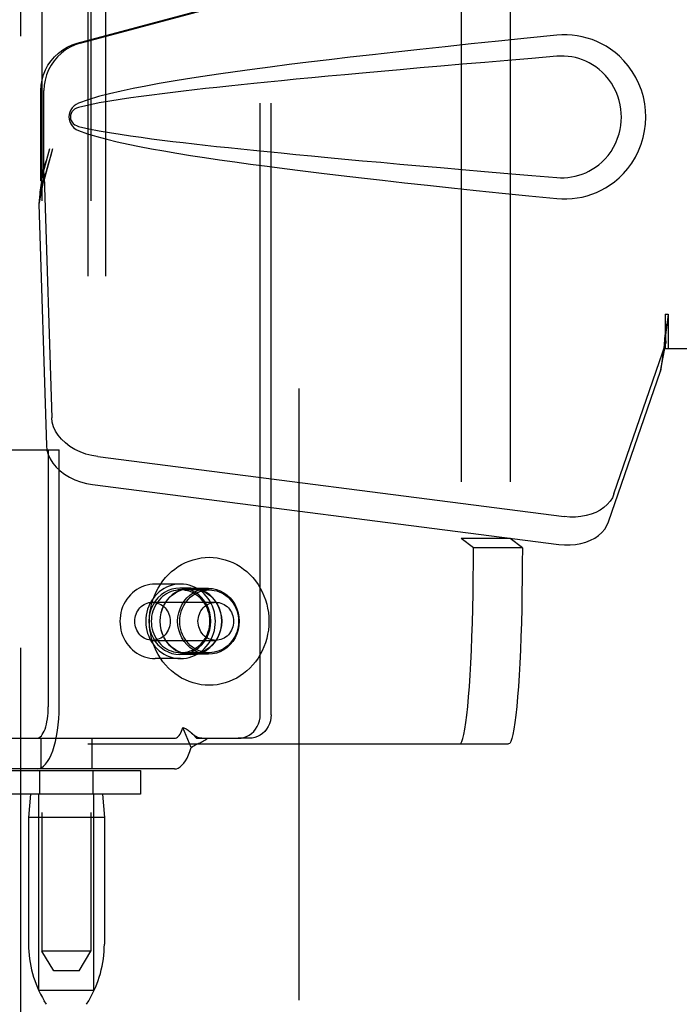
# Model space of a CAD drawing. Header units: inches. Extents: x 0 to 283, y 0 to 183.
# Tile 48 of 114: x 94.54 to 96.22, y 90.94 to 93.45. Entities that reach past the tile are written whole.
import ezdxf

# ---------------------------------------------------------------- set-up
doc = ezdxf.new("R2010")
doc.units = ezdxf.units.IN
doc.header["$LTSCALE"] = 15.583333
doc.header["$MEASUREMENT"] = 0
doc.linetypes.add('HIDDEN', pattern=[0.2, 0.1, -0.1])
doc.layers.add('DEFAULT_2', color=8, linetype='HIDDEN')
doc.layers.add('RIGHTHAND_DOOR_ASSEMBLY', color=7, linetype='CONTINUOUS')

msp = doc.modelspace()

# ---------------------------------------------------------------- linework, layer by layer
at = {"layer": 'DEFAULT_2', "color": 8, "linetype": 'HIDDEN'}
for p, q in [((95.256, 53.5519), (95.256, 132.5219)), ((94.6008, 94.5461), (94.6008, 91.0769)), ((94.7258, 94.5461), (94.7258, 91.0769)), ((94.7178, 94.3544), (94.7178, 91.6044)), ((94.7626, 94.3544), (94.7626, 91.6044)), ((95.1567, 91.6789), (95.1567, 94.2789)), ((95.1846, 91.6789), (95.1846, 94.2789)), ((95.6682, 93.8308), (95.6682, 92.1281)), ((95.7928, 93.8308), (95.7928, 92.1281)), ((94.4537, 92.3534), (94.6171, 92.3534)), ((94.6171, 92.3534), (94.645, 92.3534)), ((94.6171, 92.3534), (94.6171, 91.6989)), ((94.645, 91.6989), (94.645, 92.3534)), ((95.7928, 92.1281), (95.6682, 92.1281)), ((95.6996, 92.1044), (95.6682, 92.1281)), ((95.8243, 92.1044), (95.7928, 92.1281)), ((95.8243, 92.1044), (95.6996, 92.1044)), ((94.954, 92.0119), (94.8895, 92.0119)), ((94.9802, 92.0014), (94.9522, 92.0014)), ((95.0268, 91.9969), (94.954, 91.9969)), ((95.025, 92.0009), (94.9802, 92.0009)), ((94.8823, 91.9654), (95.0436, 91.9654)), ((94.8823, 91.8684), (95.0436, 91.8684)), ((94.9802, 91.8324), (94.9522, 91.8324)), ((95.0268, 91.8369), (94.954, 91.8369)), ((95.025, 91.8329), (94.9802, 91.8329)), ((94.954, 91.8219), (94.8895, 91.8219)), ((94.9812, 91.5951), (94.9601, 91.6464)), ((94.4575, 91.6189), (94.9385, 91.6189)), ((94.5983, 91.6189), (94.5983, 91.5409)), ((94.7283, 91.6189), (94.7283, 91.5409)), ((94.9865, 91.6275), (94.993, 91.6208)), ((94.993, 91.6208), (94.9949, 91.6189)), ((94.9949, 91.6189), (95.1006, 91.6189)), ((95.1286, 91.6189), (95.1006, 91.6189)), ((94.7178, 91.6044), (95.7894, 91.6044)), ((94.442, 91.5369), (94.852, 91.5369)), ((94.9385, 91.5409), (94.4575, 91.5409)), ((94.5953, 91.4769), (94.5953, 91.5369)), ((94.7313, 91.4769), (94.7313, 91.5369)), ((94.852, 91.5369), (94.852, 91.4769)), ((94.852, 91.4769), (94.442, 91.4769)), ((94.5718, 91.4769), (94.5668, 91.4169)), ((94.5933, 90.9769), (94.5933, 91.4769)), ((94.7333, 90.9769), (94.7333, 91.4769)), ((94.7548, 91.4769), (94.7598, 91.4169)), ((94.7598, 91.4169), (94.5668, 91.4169)), ((94.5668, 91.4169), (94.5668, 91.0945)), ((94.7598, 91.4169), (94.7598, 91.0945)), ((94.7258, 91.0769), (94.6008, 91.0769)), ((94.6308, 91.0269), (94.6008, 91.0769)), ((94.6958, 91.0269), (94.7258, 91.0769)), ((94.6958, 91.0269), (94.6308, 91.0269)), ((94.5933, 90.9769), (94.7333, 90.9769)), ((94.6122, 90.9412), (94.6067, 90.9504)), ((94.7143, 90.9412), (94.7199, 90.9504))]:
    msp.add_line(p, q, dxfattribs=at)
for points in [[(95.6647, 91.6044), (95.6675, 91.606), (95.6702, 91.6106), (95.6729, 91.6182), (95.6755, 91.6289), (95.6781, 91.6425), (95.6806, 91.6589), (95.683, 91.6781), (95.6852, 91.6999), (95.6874, 91.7242), (95.6894, 91.7509), (95.6913, 91.7797), (95.693, 91.8105), (95.6945, 91.8432), (95.6958, 91.8774), (95.697, 91.9131), (95.6979, 91.9499), (95.6986, 91.9877), (95.6992, 92.0262), (95.6995, 92.0651), (95.6996, 92.1044)], [(95.8243, 92.1044), (95.8242, 92.0651), (95.8239, 92.0262), (95.8233, 91.9877), (95.8226, 91.9499), (95.8217, 91.9131), (95.8205, 91.8774), (95.8192, 91.8432), (95.8176, 91.8105), (95.816, 91.7797), (95.8141, 91.7509), (95.8121, 91.7242), (95.8099, 91.6999), (95.8077, 91.6781), (95.8053, 91.6589), (95.8028, 91.6425), (95.8002, 91.6289), (95.7976, 91.6182), (95.7949, 91.6106), (95.7922, 91.606), (95.7894, 91.6044)], [(94.8746, 91.9169), (94.8749, 91.9281), (94.876, 91.9391), (94.8778, 91.9501), (94.8802, 91.9609), (94.8834, 91.9715), (94.8872, 91.9819), (94.8916, 91.9919), (94.8967, 92.0016), (94.9024, 92.0109), (94.9087, 92.0198), (94.9155, 92.0282), (94.9229, 92.0361), (94.9307, 92.0434), (94.939, 92.0501), (94.9477, 92.0562), (94.9567, 92.0617), (94.9661, 92.0664), (94.9758, 92.0705), (94.9857, 92.0739), (94.9958, 92.0765), (95.006, 92.0784), (95.0164, 92.0795), (95.0268, 92.0799), (95.0371, 92.0795), (95.0475, 92.0784), (95.0577, 92.0765), (95.0678, 92.0739), (95.0777, 92.0705), (95.0874, 92.0664), (95.0968, 92.0617), (95.1058, 92.0562), (95.1145, 92.0501), (95.1228, 92.0434), (95.1306, 92.0361), (95.138, 92.0282), (95.1448, 92.0198), (95.1511, 92.0109), (95.1568, 92.0016), (95.1619, 91.9919), (95.1663, 91.9819), (95.1701, 91.9715), (95.1733, 91.9609), (95.1757, 91.9501), (95.1775, 91.9391), (95.1786, 91.9281), (95.1789, 91.9169)], [(94.8895, 92.0119), (94.8825, 92.0116), (94.8755, 92.0108), (94.8686, 92.0093), (94.8619, 92.0073), (94.8553, 92.0048), (94.8489, 92.0017), (94.8427, 91.9981), (94.8368, 91.994), (94.8312, 91.9894), (94.826, 91.9843), (94.8212, 91.9788), (94.8168, 91.973), (94.8129, 91.9668), (94.8094, 91.9602), (94.8064, 91.9534), (94.8039, 91.9464), (94.802, 91.9392), (94.8006, 91.9319), (94.7998, 91.9244), (94.7995, 91.9169)], [(94.954, 92.0119), (94.9467, 92.0116), (94.9394, 92.0106), (94.9322, 92.009), (94.9252, 92.0068), (94.9184, 92.0039), (94.9118, 92.0005), (94.9055, 91.9965), (94.8995, 91.9919), (94.8939, 91.9868), (94.8888, 91.9813), (94.884, 91.9753), (94.8798, 91.9689), (94.876, 91.9621), (94.8728, 91.9551), (94.8701, 91.9478), (94.868, 91.9402), (94.8665, 91.9326), (94.8656, 91.9248), (94.8653, 91.9169)], [(95.0427, 91.9169), (95.0424, 91.9248), (95.0415, 91.9326), (95.04, 91.9402), (95.0379, 91.9478), (95.0352, 91.9551), (95.032, 91.9621), (95.0282, 91.9689), (95.024, 91.9753), (95.0193, 91.9813), (95.0141, 91.9868), (95.0085, 91.9919), (95.0025, 91.9965), (94.9962, 92.0005), (94.9896, 92.0039), (94.9828, 92.0068), (94.9758, 92.009), (94.9686, 92.0106), (94.9613, 92.0116), (94.954, 92.0119)], [(94.9522, 92.0014), (94.9418, 92.0007), (94.9318, 91.9985), (94.922, 91.995), (94.9128, 91.9901), (94.9042, 91.984), (94.8964, 91.9767), (94.8896, 91.9684), (94.8839, 91.9592), (94.8793, 91.9493), (94.876, 91.9388), (94.874, 91.928), (94.8733, 91.9169), (94.874, 91.9059), (94.876, 91.8951), (94.8793, 91.8846), (94.8839, 91.8747), (94.8896, 91.8655), (94.8964, 91.8572), (94.9042, 91.8499), (94.9128, 91.8437), (94.922, 91.8389), (94.9318, 91.8353), (94.9418, 91.8332), (94.9522, 91.8324)], [(94.954, 91.9969), (94.9478, 91.9967), (94.9417, 91.9958), (94.9357, 91.9945), (94.9298, 91.9926), (94.924, 91.9902), (94.9185, 91.9873), (94.9132, 91.9839), (94.9081, 91.9801), (94.9034, 91.9758), (94.8991, 91.9711), (94.8951, 91.9661), (94.8915, 91.9607), (94.8883, 91.955), (94.8856, 91.9491), (94.8834, 91.9429), (94.8816, 91.9366), (94.8803, 91.9301), (94.8796, 91.9236), (94.8793, 91.9169)], [(94.9802, 92.0014), (94.9698, 92.0007), (94.9597, 91.9985), (94.95, 91.995), (94.9407, 91.9901), (94.9321, 91.984), (94.9244, 91.9767), (94.9176, 91.9684), (94.9118, 91.9592), (94.9073, 91.9493), (94.904, 91.9388), (94.902, 91.928), (94.9013, 91.9169), (94.902, 91.9059), (94.904, 91.8951), (94.9073, 91.8846), (94.9118, 91.8747), (94.9176, 91.8655), (94.9244, 91.8572), (94.9321, 91.8499), (94.9407, 91.8437), (94.95, 91.8389), (94.9597, 91.8353), (94.9698, 91.8332), (94.9802, 91.8324)], [(94.9802, 91.8329), (94.9698, 91.8337), (94.9599, 91.8358), (94.9502, 91.8393), (94.941, 91.8442), (94.9324, 91.8503), (94.9247, 91.8575), (94.918, 91.8658), (94.9122, 91.8749), (94.9077, 91.8848), (94.9044, 91.8952), (94.9024, 91.906), (94.9017, 91.9169), (94.9024, 91.9279), (94.9044, 91.9387), (94.9077, 91.9491), (94.9122, 91.9589), (94.918, 91.9681), (94.9247, 91.9763), (94.9324, 91.9836), (94.941, 91.9897), (94.9502, 91.9945), (94.9599, 91.9981), (94.9698, 92.0002), (94.9802, 92.0009)], [(95.025, 91.8329), (95.0146, 91.8337), (95.0047, 91.8358), (94.995, 91.8393), (94.9857, 91.8442), (94.9772, 91.8503), (94.9695, 91.8575), (94.9628, 91.8658), (94.957, 91.8749), (94.9525, 91.8848), (94.9492, 91.8952), (94.9472, 91.906), (94.9465, 91.9169), (94.9472, 91.9279), (94.9492, 91.9387), (94.9525, 91.9491), (94.957, 91.9589), (94.9628, 91.9681), (94.9695, 91.9763), (94.9772, 91.9836), (94.9857, 91.9897), (94.995, 91.9945), (95.0047, 91.9981), (95.0146, 92.0002), (95.025, 92.0009)], [(94.9521, 91.9169), (94.9524, 91.9239), (94.9532, 91.9308), (94.9546, 91.9376), (94.9566, 91.9443), (94.9591, 91.9507), (94.9621, 91.9569), (94.9656, 91.9628), (94.9695, 91.9683), (94.9739, 91.9735), (94.9787, 91.9782), (94.9839, 91.9825), (94.9894, 91.9862), (94.9952, 91.9894), (95.0012, 91.9921), (95.0074, 91.9942), (95.0138, 91.9957), (95.0202, 91.9966), (95.0268, 91.9969)], [(94.9522, 91.8324), (94.9626, 91.8332), (94.9726, 91.8353), (94.9824, 91.8389), (94.9917, 91.8437), (95.0002, 91.8499), (95.008, 91.8572), (95.0148, 91.8655), (95.0205, 91.8747), (95.0251, 91.8846), (95.0284, 91.8951), (95.0304, 91.9059), (95.0311, 91.9169), (95.0304, 91.928), (95.0284, 91.9388), (95.0251, 91.9493), (95.0205, 91.9592), (95.0148, 91.9684), (95.008, 91.9767), (95.0002, 91.984), (94.9917, 91.9901), (94.9824, 91.995), (94.9726, 91.9985), (94.9626, 92.0007), (94.9522, 92.0014)], [(95.0287, 91.9169), (95.0284, 91.9236), (95.0277, 91.9301), (95.0264, 91.9366), (95.0246, 91.9429), (95.0224, 91.9491), (95.0197, 91.955), (95.0165, 91.9607), (95.0129, 91.9661), (95.0089, 91.9711), (95.0046, 91.9758), (94.9999, 91.9801), (94.9949, 91.9839), (94.9895, 91.9873), (94.984, 91.9902), (94.9783, 91.9926), (94.9723, 91.9945), (94.9663, 91.9958), (94.9602, 91.9967), (94.954, 91.9969)], [(94.9802, 91.8324), (94.9905, 91.8332), (95.0006, 91.8353), (95.0103, 91.8389), (95.0196, 91.8437), (95.0282, 91.8499), (95.0359, 91.8572), (95.0427, 91.8655), (95.0485, 91.8747), (95.053, 91.8846), (95.0564, 91.8951), (95.0584, 91.9059), (95.0591, 91.9169), (95.0584, 91.928), (95.0564, 91.9388), (95.053, 91.9493), (95.0485, 91.9592), (95.0427, 91.9684), (95.0359, 91.9767), (95.0282, 91.984), (95.0196, 91.9901), (95.0103, 91.995), (95.0006, 91.9985), (94.9905, 92.0007), (94.9802, 92.0014)], [(94.9802, 92.0009), (94.9905, 92.0002), (95.0005, 91.9981), (95.0102, 91.9945), (95.0194, 91.9897), (95.0279, 91.9836), (95.0356, 91.9763), (95.0424, 91.9681), (95.0481, 91.9589), (95.0526, 91.9491), (95.0559, 91.9387), (95.0579, 91.9279), (95.0586, 91.9169), (95.0579, 91.906), (95.0559, 91.8952), (95.0526, 91.8848), (95.0481, 91.8749), (95.0424, 91.8658), (95.0356, 91.8575), (95.0279, 91.8503), (95.0194, 91.8442), (95.0102, 91.8393), (95.0005, 91.8358), (94.9905, 91.8337), (94.9802, 91.8329)], [(95.025, 92.0009), (95.0353, 92.0002), (95.0453, 91.9981), (95.055, 91.9945), (95.0642, 91.9897), (95.0727, 91.9836), (95.0804, 91.9763), (95.0872, 91.9681), (95.0929, 91.9589), (95.0974, 91.9491), (95.1007, 91.9387), (95.1027, 91.9279), (95.1034, 91.9169), (95.1027, 91.906), (95.1007, 91.8952), (95.0974, 91.8848), (95.0929, 91.8749), (95.0872, 91.8658), (95.0804, 91.8575), (95.0727, 91.8503), (95.0642, 91.8442), (95.055, 91.8393), (95.0453, 91.8358), (95.0353, 91.8337), (95.025, 91.8329)], [(95.0268, 91.9969), (95.0333, 91.9966), (95.0397, 91.9957), (95.0461, 91.9942), (95.0523, 91.9921), (95.0583, 91.9894), (95.0641, 91.9862), (95.0696, 91.9825), (95.0748, 91.9782), (95.0796, 91.9735), (95.084, 91.9683), (95.0879, 91.9628), (95.0914, 91.9569), (95.0944, 91.9507), (95.0969, 91.9443), (95.0989, 91.9376), (95.1003, 91.9308), (95.1011, 91.9239), (95.1014, 91.9169)], [(94.8371, 91.9169), (94.8373, 91.9217), (94.8379, 91.9264), (94.839, 91.931), (94.8405, 91.9355), (94.8424, 91.9398), (94.8447, 91.9439), (94.8473, 91.9477), (94.8503, 91.9512), (94.8536, 91.9544), (94.8572, 91.9573), (94.861, 91.9597), (94.865, 91.9617), (94.8692, 91.9633), (94.8735, 91.9645), (94.8779, 91.9652), (94.8823, 91.9654)], [(94.8823, 91.9654), (94.8868, 91.9652), (94.8912, 91.9645), (94.8955, 91.9633), (94.8997, 91.9617), (94.9037, 91.9597), (94.9075, 91.9573), (94.9111, 91.9544), (94.9143, 91.9512), (94.9173, 91.9477), (94.92, 91.9439), (94.9223, 91.9398), (94.9242, 91.9355), (94.9257, 91.931), (94.9267, 91.9264), (94.9274, 91.9217), (94.9276, 91.9169)], [(94.9983, 91.9169), (94.9985, 91.9217), (94.9992, 91.9264), (95.0003, 91.931), (95.0018, 91.9355), (95.0037, 91.9398), (95.0059, 91.9439), (95.0086, 91.9477), (95.0116, 91.9512), (95.0149, 91.9544), (95.0184, 91.9573), (95.0223, 91.9597), (95.0263, 91.9617), (95.0305, 91.9633), (95.0348, 91.9645), (95.0392, 91.9652), (95.0436, 91.9654)], [(95.0436, 91.9654), (95.048, 91.9652), (95.0524, 91.9645), (95.0567, 91.9633), (95.0609, 91.9617), (95.0649, 91.9597), (95.0687, 91.9573), (95.0723, 91.9544), (95.0756, 91.9512), (95.0786, 91.9477), (95.0812, 91.9439), (95.0835, 91.9398), (95.0854, 91.9355), (95.0869, 91.931), (95.088, 91.9264), (95.0887, 91.9217), (95.0889, 91.9169)], [(94.7995, 91.9169), (94.7998, 91.9094), (94.8006, 91.902), (94.802, 91.8946), (94.8039, 91.8874), (94.8064, 91.8804), (94.8094, 91.8736), (94.8129, 91.8671), (94.8168, 91.8608), (94.8212, 91.855), (94.826, 91.8495), (94.8312, 91.8445), (94.8368, 91.8399), (94.8427, 91.8358), (94.8488, 91.8322), (94.8552, 91.8291), (94.8618, 91.8265), (94.8686, 91.8245), (94.8755, 91.8231), (94.8825, 91.8222), (94.8895, 91.8219)], [(94.8823, 91.8684), (94.8779, 91.8687), (94.8735, 91.8694), (94.8692, 91.8705), (94.865, 91.8721), (94.861, 91.8742), (94.8572, 91.8766), (94.8536, 91.8794), (94.8503, 91.8826), (94.8473, 91.8862), (94.8447, 91.89), (94.8424, 91.8941), (94.8405, 91.8984), (94.839, 91.9028), (94.8379, 91.9075), (94.8373, 91.9121), (94.8371, 91.9169)], [(94.8653, 91.9169), (94.8656, 91.9091), (94.8665, 91.9013), (94.868, 91.8936), (94.8701, 91.8861), (94.8728, 91.8788), (94.876, 91.8717), (94.8798, 91.865), (94.884, 91.8586), (94.8888, 91.8526), (94.8939, 91.847), (94.8995, 91.842), (94.9055, 91.8374), (94.9118, 91.8334), (94.9184, 91.8299), (94.9252, 91.8271), (94.9322, 91.8248), (94.9394, 91.8232), (94.9467, 91.8223), (94.954, 91.8219)], [(95.1789, 91.9169), (95.1786, 91.9058), (95.1775, 91.8947), (95.1757, 91.8838), (95.1733, 91.873), (95.1701, 91.8623), (95.1663, 91.852), (95.1619, 91.8419), (95.1568, 91.8322), (95.1511, 91.8229), (95.1448, 91.8141), (95.138, 91.8057), (95.1306, 91.7978), (95.1228, 91.7905), (95.1145, 91.7838), (95.1058, 91.7777), (95.0968, 91.7722), (95.0874, 91.7674), (95.0777, 91.7633), (95.0678, 91.76), (95.0577, 91.7573), (95.0475, 91.7554), (95.0371, 91.7543), (95.0268, 91.7539), (95.0164, 91.7543), (95.006, 91.7554), (94.9958, 91.7573), (94.9857, 91.76), (94.9758, 91.7633), (94.9661, 91.7674), (94.9567, 91.7722), (94.9477, 91.7777), (94.939, 91.7838), (94.9307, 91.7905), (94.9229, 91.7978), (94.9155, 91.8057), (94.9087, 91.8141), (94.9024, 91.8229), (94.8967, 91.8322), (94.8916, 91.8419), (94.8872, 91.852), (94.8834, 91.8623), (94.8802, 91.873), (94.8778, 91.8838), (94.876, 91.8947), (94.8749, 91.9058), (94.8746, 91.9169)], [(94.8793, 91.9169), (94.8796, 91.9103), (94.8803, 91.9038), (94.8816, 91.8973), (94.8834, 91.891), (94.8856, 91.8848), (94.8883, 91.8789), (94.8915, 91.8732), (94.8951, 91.8678), (94.8991, 91.8627), (94.9034, 91.8581), (94.9081, 91.8538), (94.9132, 91.85), (94.9185, 91.8466), (94.924, 91.8437), (94.9298, 91.8413), (94.9357, 91.8394), (94.9417, 91.838), (94.9478, 91.8372), (94.954, 91.8369)], [(94.9276, 91.9169), (94.9274, 91.9121), (94.9267, 91.9075), (94.9257, 91.9028), (94.9242, 91.8984), (94.9223, 91.8941), (94.92, 91.89), (94.9173, 91.8862), (94.9143, 91.8826), (94.9111, 91.8794), (94.9075, 91.8766), (94.9037, 91.8742), (94.8997, 91.8721), (94.8955, 91.8705), (94.8912, 91.8694), (94.8868, 91.8687), (94.8823, 91.8684)], [(95.0268, 91.8369), (95.0202, 91.8372), (95.0138, 91.8381), (95.0074, 91.8397), (95.0012, 91.8418), (94.9952, 91.8444), (94.9894, 91.8476), (94.9839, 91.8514), (94.9787, 91.8556), (94.9739, 91.8604), (94.9695, 91.8655), (94.9656, 91.871), (94.9621, 91.8769), (94.9591, 91.8831), (94.9566, 91.8896), (94.9546, 91.8962), (94.9532, 91.903), (94.9524, 91.9099), (94.9521, 91.9169)], [(94.954, 91.8219), (94.9613, 91.8223), (94.9686, 91.8232), (94.9758, 91.8248), (94.9828, 91.8271), (94.9896, 91.8299), (94.9962, 91.8334), (95.0025, 91.8374), (95.0085, 91.842), (95.0141, 91.847), (95.0193, 91.8526), (95.024, 91.8586), (95.0282, 91.865), (95.032, 91.8717), (95.0352, 91.8788), (95.0379, 91.8861), (95.04, 91.8936), (95.0415, 91.9013), (95.0424, 91.9091), (95.0427, 91.9169)], [(94.954, 91.8369), (94.9602, 91.8372), (94.9663, 91.838), (94.9723, 91.8394), (94.9783, 91.8413), (94.984, 91.8437), (94.9895, 91.8466), (94.9949, 91.85), (94.9999, 91.8538), (95.0046, 91.8581), (95.0089, 91.8627), (95.0129, 91.8678), (95.0165, 91.8732), (95.0197, 91.8789), (95.0224, 91.8848), (95.0246, 91.891), (95.0264, 91.8973), (95.0277, 91.9038), (95.0284, 91.9103), (95.0287, 91.9169)], [(95.0436, 91.8684), (95.0392, 91.8687), (95.0348, 91.8694), (95.0305, 91.8705), (95.0263, 91.8721), (95.0223, 91.8742), (95.0184, 91.8766), (95.0149, 91.8794), (95.0116, 91.8826), (95.0086, 91.8862), (95.0059, 91.89), (95.0037, 91.8941), (95.0018, 91.8984), (95.0003, 91.9028), (94.9992, 91.9075), (94.9985, 91.9121), (94.9983, 91.9169)], [(95.1014, 91.9169), (95.1011, 91.9099), (95.1003, 91.903), (95.0989, 91.8962), (95.0969, 91.8896), (95.0944, 91.8831), (95.0914, 91.8769), (95.0879, 91.871), (95.084, 91.8655), (95.0796, 91.8604), (95.0748, 91.8556), (95.0696, 91.8514), (95.0641, 91.8476), (95.0583, 91.8444), (95.0523, 91.8418), (95.0461, 91.8397), (95.0397, 91.8381), (95.0333, 91.8372), (95.0268, 91.8369)], [(95.0889, 91.9169), (95.0887, 91.9121), (95.088, 91.9075), (95.0869, 91.9028), (95.0854, 91.8984), (95.0835, 91.8941), (95.0812, 91.89), (95.0786, 91.8862), (95.0756, 91.8826), (95.0723, 91.8794), (95.0687, 91.8766), (95.0649, 91.8742), (95.0609, 91.8721), (95.0567, 91.8705), (95.0524, 91.8694), (95.048, 91.8687), (95.0436, 91.8684)], [(94.5884, 91.5409), (94.594, 91.5417), (94.5994, 91.544), (94.6048, 91.5477), (94.6101, 91.553), (94.6151, 91.5596), (94.6198, 91.5676), (94.6243, 91.5768), (94.6284, 91.5872), (94.6322, 91.5987), (94.6355, 91.6111), (94.6383, 91.6244), (94.6407, 91.6385), (94.6426, 91.6531), (94.6439, 91.6681), (94.6447, 91.6834), (94.645, 91.6989)], [(94.5884, 91.6189), (94.5912, 91.6193), (94.594, 91.6205), (94.5967, 91.6224), (94.5994, 91.625), (94.6019, 91.6284), (94.6043, 91.6324), (94.6066, 91.6371), (94.6087, 91.6424), (94.6105, 91.6482), (94.6122, 91.6545), (94.6137, 91.6612), (94.6149, 91.6683), (94.6158, 91.6757), (94.6165, 91.6833), (94.6169, 91.691), (94.6171, 91.6989)], [(95.1006, 91.6189), (95.108, 91.6195), (95.1151, 91.621), (95.1221, 91.6235), (95.1287, 91.627), (95.1347, 91.6313), (95.1403, 91.6365), (95.1451, 91.6424), (95.1492, 91.6489), (95.1524, 91.656), (95.1548, 91.6634), (95.1562, 91.671), (95.1567, 91.6789)], [(95.1846, 91.6789), (95.1841, 91.671), (95.1827, 91.6634), (95.1803, 91.656), (95.1771, 91.6489), (95.173, 91.6424), (95.1682, 91.6365), (95.1627, 91.6313), (95.1566, 91.627), (95.15, 91.6235), (95.1431, 91.621), (95.136, 91.6195), (95.1286, 91.6189)], [(94.9385, 91.6189), (94.9409, 91.6192), (94.9434, 91.6201), (94.9457, 91.6215), (94.9481, 91.6236), (94.9504, 91.6261), (94.9525, 91.6292), (94.9546, 91.6328), (94.9566, 91.6369), (94.9584, 91.6414), (94.9601, 91.6464)], [(94.9601, 91.6464), (94.9621, 91.6458), (94.9642, 91.645), (94.9663, 91.6441), (94.9685, 91.6429), (94.9708, 91.6414), (94.973, 91.6398), (94.9752, 91.6381), (94.9774, 91.6363), (94.9796, 91.6343), (94.9817, 91.6323)], [(95.0081, 91.6189), (95.0072, 91.6189), (95.0053, 91.6191), (95.0034, 91.6194), (95.0016, 91.6198), (94.9999, 91.6203), (94.9983, 91.6209), (94.9966, 91.6216), (94.995, 91.6224), (94.9934, 91.6233), (94.9918, 91.6242), (94.9902, 91.6253), (94.9886, 91.6264), (94.987, 91.6276), (94.9855, 91.6289), (94.9839, 91.6303), (94.9823, 91.6317), (94.9817, 91.6323)], [(94.9817, 91.6323), (94.9842, 91.6299), (94.9865, 91.6275)], [(94.9812, 91.5951), (94.9842, 91.5976), (94.9874, 91.5997), (94.9906, 91.6017), (94.9939, 91.6034), (94.9972, 91.6049), (95.0003, 91.6063), (95.0034, 91.6077), (95.0064, 91.609), (95.0095, 91.6105), (95.0126, 91.612), (95.0155, 91.6137), (95.0183, 91.6155), (95.0207, 91.6172), (95.0228, 91.6189)], [(94.9385, 91.5409), (94.9433, 91.5415), (94.9481, 91.5432), (94.9528, 91.5461), (94.9575, 91.5501), (94.9619, 91.5551), (94.9663, 91.5612), (94.9704, 91.5683), (94.9742, 91.5764), (94.9778, 91.5853), (94.9812, 91.5951)]]:
    msp.add_lwpolyline(points, dxfattribs=at)
for centre, start, end in [((94.8468, 91.0945), 180, 210.9637), ((94.4798, 91.0945), 329.0363, 360)]:
    msp.add_arc(centre, 0.28, start, end, dxfattribs=at)
at = {"layer": 'RIGHTHAND_DOOR_ASSEMBLY', "color": 8, "linetype": 'HIDDEN'}
for p, q in [((94.5475, 52.8909), (94.5475, 133.1829)), ((94.6906, 93.3896), (96.1881, 93.7919)), ((94.6983, 93.3896), (96.1957, 93.7919)), ((94.5982, 93.0391), (94.5982, 93.2689)), ((94.6059, 93.0391), (94.6059, 93.2689)), ((94.6201, 93.1207), (94.5982, 93.0391)), ((94.6277, 93.1207), (94.6059, 93.0391)), ((94.6043, 93.0666), (94.5957, 93.0104)), ((94.6067, 93.0505), (94.5931, 92.9795)), ((94.5982, 93.0391), (94.6059, 93.0391)), ((94.6067, 93.0505), (94.6258, 92.4354)), ((94.5939, 92.9893), (94.5931, 92.9795)), ((94.5931, 92.9795), (94.6122, 92.3644)), ((96.1881, 92.6994), (96.1957, 92.6994)), ((96.1881, 92.6994), (96.1882, 92.6891)), ((96.1881, 92.6994), (96.1881, 92.6119)), ((96.1882, 92.6891), (96.1885, 92.6592)), ((96.1957, 92.6994), (96.1957, 92.6119)), ((96.1889, 92.6409), (96.189, 92.6354)), ((96.0576, 92.2414), (96.1895, 92.6252)), ((96.1759, 92.5542), (96.1895, 92.6252)), ((96.1853, 92.6204), (96.1759, 92.5542)), ((96.1881, 92.6119), (96.509, 92.6119)), ((96.044, 92.1704), (96.1759, 92.5542)), ((94.7433, 92.3364), (95.9308, 92.1839)), ((94.7297, 92.2653), (95.9172, 92.1128))]:
    msp.add_line(p, q, dxfattribs=at)
for points in [[(94.5982, 93.2689), (94.599, 93.2825), (94.6012, 93.2959), (94.6049, 93.309), (94.6099, 93.3217), (94.6163, 93.3337), (94.624, 93.3449), (94.6329, 93.3553), (94.6428, 93.3646), (94.6537, 93.3728), (94.6653, 93.3797), (94.6777, 93.3853), (94.6906, 93.3896)], [(94.6983, 93.3896), (94.6853, 93.3853), (94.673, 93.3797), (94.6613, 93.3728), (94.6505, 93.3646), (94.6405, 93.3553), (94.6317, 93.3449), (94.624, 93.3337), (94.6176, 93.3217), (94.6125, 93.309), (94.6089, 93.2959), (94.6067, 93.2825), (94.6059, 93.2689)], [(95.9121, 93.4099), (95.8365, 93.4024), (95.7639, 93.395), (95.6942, 93.3878), (95.6273, 93.3807), (95.5632, 93.3738), (95.5017, 93.3671), (95.4427, 93.3604), (95.3861, 93.3539), (95.3319, 93.3475), (95.2799, 93.3412), (95.2301, 93.335), (95.1823, 93.3289), (95.1365, 93.3228), (95.0926, 93.3167), (95.0505, 93.3107), (95.0102, 93.3047), (94.9716, 93.2987), (94.9347, 93.2927), (94.8994, 93.2866), (94.8656, 93.2804), (94.8333, 93.2741), (94.8024, 93.2675), (94.773, 93.2608), (94.7451, 93.2535), (94.7187, 93.2455), (94.6939, 93.2369)], [(95.9511, 93.4101), (95.9381, 93.4108), (95.9251, 93.4108), (95.9121, 93.4099)], [(95.9121, 92.9939), (95.925, 92.9931), (95.9379, 92.993), (95.9508, 92.9938), (95.9637, 92.9954), (95.9764, 92.9978), (95.989, 93.0009), (96.0012, 93.0049), (96.0131, 93.0096), (96.0248, 93.015), (96.0363, 93.0213), (96.0478, 93.0286), (96.0591, 93.0369), (96.0705, 93.0466), (96.0817, 93.0576), (96.0927, 93.0703), (96.1031, 93.0844), (96.1124, 93.0996), (96.1204, 93.1157), (96.127, 93.1323), (96.1321, 93.1494), (96.1357, 93.1665), (96.1379, 93.1838), (96.1387, 93.2011), (96.1381, 93.2184), (96.136, 93.2356), (96.1325, 93.2528), (96.1276, 93.2698), (96.1211, 93.2864), (96.1132, 93.3026), (96.1041, 93.318), (96.0938, 93.3322), (96.0828, 93.3451), (96.0716, 93.3563), (96.0602, 93.3661), (96.0488, 93.3746), (96.0373, 93.382), (96.0257, 93.3884), (96.0139, 93.3939), (96.0019, 93.3987), (95.9896, 93.4027), (95.9769, 93.406), (95.9641, 93.4084), (95.9511, 93.4101)], [(95.9121, 93.3564), (95.8487, 93.3511), (95.7875, 93.3459), (95.7285, 93.3409), (95.6716, 93.336), (95.6168, 93.3313), (95.564, 93.3266), (95.5132, 93.3221), (95.4644, 93.3177), (95.4175, 93.3135), (95.3725, 93.3094), (95.3294, 93.3053), (95.2882, 93.3014), (95.2487, 93.2977), (95.211, 93.294), (95.175, 93.2904), (95.1406, 93.2869), (95.1079, 93.2836), (95.0766, 93.2803), (95.0464, 93.2771), (95.0174, 93.2739), (94.9891, 93.2707), (94.9615, 93.2675), (94.9343, 93.2643), (94.9074, 93.261), (94.8806, 93.2575), (94.8538, 93.254), (94.827, 93.2502), (94.8002, 93.2463), (94.7734, 93.242), (94.7467, 93.2374), (94.7201, 93.232), (94.6938, 93.2261)], [(95.9121, 93.0474), (95.9215, 93.0469), (95.9309, 93.047), (95.9403, 93.0477), (95.9496, 93.049), (95.9589, 93.0509), (95.968, 93.0533), (95.9768, 93.0563), (95.9855, 93.0598), (95.9939, 93.0638), (96.0022, 93.0684), (96.0104, 93.0737), (96.0186, 93.0798), (96.0267, 93.0868), (96.0348, 93.0948), (96.0427, 93.104), (96.0501, 93.1141), (96.0567, 93.125), (96.0624, 93.1362), (96.0669, 93.1474), (96.0705, 93.1586), (96.0732, 93.1695), (96.075, 93.1803), (96.0761, 93.1908), (96.0765, 93.2011), (96.0762, 93.2115), (96.0752, 93.2219), (96.0736, 93.2326), (96.071, 93.2435), (96.0676, 93.2547), (96.0632, 93.2659), (96.0576, 93.2772), (96.0512, 93.2881), (96.0438, 93.2983), (96.036, 93.3077), (96.0279, 93.3159), (96.0197, 93.3231), (96.0114, 93.3294), (96.0031, 93.3349), (95.9947, 93.3396), (95.9861, 93.3438), (95.9774, 93.3474), (95.9685, 93.3504), (95.9593, 93.3529), (95.9499, 93.3548), (95.9405, 93.3561), (95.9311, 93.3568), (95.9216, 93.3569), (95.9121, 93.3564)], [(94.6939, 93.2369), (94.6878, 93.2338), (94.6826, 93.2299), (94.678, 93.2253), (94.6744, 93.22), (94.6717, 93.2143), (94.6701, 93.2084), (94.6696, 93.2021), (94.6701, 93.1959), (94.6716, 93.1899), (94.6742, 93.1842), (94.6779, 93.1788), (94.6824, 93.174), (94.6878, 93.1701), (94.6939, 93.167)], [(94.6938, 93.2261), (94.6886, 93.2242), (94.6842, 93.2218), (94.6804, 93.2185), (94.6773, 93.2148), (94.6751, 93.2107), (94.6737, 93.2064), (94.6733, 93.2017), (94.6738, 93.1971), (94.6752, 93.1928), (94.6775, 93.1888), (94.6806, 93.1851), (94.6844, 93.182), (94.6887, 93.1796), (94.6937, 93.1778)], [(94.6937, 93.1778), (94.7201, 93.1718), (94.7466, 93.1665), (94.7732, 93.1618), (94.7999, 93.1576), (94.8267, 93.1536), (94.8535, 93.1499), (94.8802, 93.1464), (94.907, 93.1429), (94.9338, 93.1396), (94.9609, 93.1364), (94.9885, 93.1332), (95.0167, 93.1301), (95.0457, 93.1269), (95.0758, 93.1237), (95.1071, 93.1204), (95.1398, 93.117), (95.1741, 93.1135), (95.2101, 93.11), (95.2478, 93.1063), (95.2873, 93.1025), (95.3286, 93.0986), (95.3718, 93.0946), (95.4168, 93.0904), (95.4637, 93.0862), (95.5125, 93.0818), (95.5634, 93.0773), (95.6162, 93.0726), (95.6712, 93.0679), (95.7282, 93.063), (95.7873, 93.0579), (95.8486, 93.0527), (95.9121, 93.0474)], [(94.6939, 93.167), (94.7165, 93.159), (94.7405, 93.1516), (94.7658, 93.1449), (94.7924, 93.1386), (94.8202, 93.1325), (94.8494, 93.1266), (94.8797, 93.1208), (94.9115, 93.1151), (94.9446, 93.1095), (94.9791, 93.1039), (95.0151, 93.0984), (95.0527, 93.0928), (95.0917, 93.0872), (95.1324, 93.0816), (95.1748, 93.076), (95.2189, 93.0703), (95.2649, 93.0645), (95.3127, 93.0586), (95.3625, 93.0527), (95.4143, 93.0467), (95.4682, 93.0405), (95.5243, 93.0343), (95.5828, 93.0279), (95.6435, 93.0214), (95.7068, 93.0148), (95.7726, 93.008), (95.841, 93.001), (95.9121, 92.9939)], [(94.6277, 93.1207), (94.6224, 93.1011), (94.6171, 93.0819), (94.6117, 93.063), (94.6062, 93.0447), (94.6009, 93.0272), (94.5957, 93.0104)], [(94.6201, 93.1207), (94.6175, 93.1111), (94.6148, 93.1017), (94.6122, 93.0924), (94.6095, 93.0834), (94.6069, 93.0748), (94.6043, 93.0666)], [(94.6043, 93.0666), (94.6047, 93.0638), (94.6051, 93.061), (94.6055, 93.0583), (94.6058, 93.0556), (94.6062, 93.053), (94.6067, 93.0505)], [(94.5957, 93.0104), (94.5952, 93.0049), (94.5939, 92.9893)], [(96.1957, 92.6994), (96.1932, 92.6792), (96.1906, 92.6592), (96.1879, 92.6395), (96.1853, 92.6204)], [(96.1884, 92.6717), (96.1883, 92.664), (96.1878, 92.6512), (96.1866, 92.6367), (96.185, 92.6207), (96.1828, 92.6034), (96.1813, 92.5924)], [(96.1885, 92.6592), (96.1887, 92.6498), (96.1889, 92.6409)], [(96.189, 92.6354), (96.1891, 92.6328), (96.1892, 92.6302), (96.1893, 92.6277), (96.1895, 92.6252)], [(94.7433, 92.3364), (94.7278, 92.3391), (94.7129, 92.3431), (94.6985, 92.3484), (94.6849, 92.3549), (94.6722, 92.3625), (94.6608, 92.3712), (94.6508, 92.3807), (94.6422, 92.3908), (94.6354, 92.4016), (94.6303, 92.4127), (94.6271, 92.424), (94.6258, 92.4354)], [(94.6122, 92.3644), (94.6136, 92.3529), (94.6168, 92.3417), (94.6219, 92.3306), (94.6287, 92.3198), (94.6372, 92.3096), (94.6473, 92.3001), (94.6587, 92.2915), (94.6713, 92.2839), (94.685, 92.2773), (94.6994, 92.272), (94.7143, 92.268), (94.7297, 92.2653)], [(96.0576, 92.2414), (96.0534, 92.2318), (96.0477, 92.2228), (96.0405, 92.2144), (96.0319, 92.2068), (96.0221, 92.2001), (96.0112, 92.1944), (95.9992, 92.1897), (95.9865, 92.1862), (95.9731, 92.1838), (95.9592, 92.1826), (95.9451, 92.1826), (95.9308, 92.1839)], [(95.9172, 92.1128), (95.9316, 92.1116), (95.9457, 92.1116), (95.9595, 92.1128), (95.9729, 92.1152), (95.9857, 92.1187), (95.9976, 92.1234), (96.0086, 92.1291), (96.0184, 92.1358), (96.0269, 92.1434), (96.0341, 92.1517), (96.0398, 92.1607), (96.044, 92.1704)]]:
    msp.add_lwpolyline(points, dxfattribs=at)

doc.saveas('drawing.dxf')
